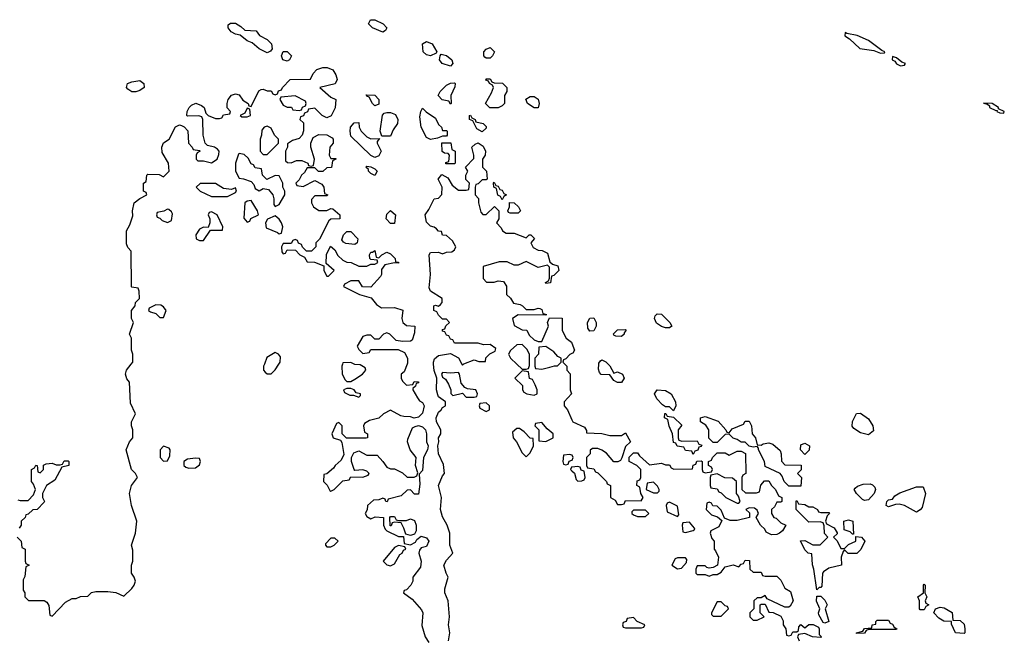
# Model space of a CAD drawing. Header units: inches. Extents: x 2701622 to 2964296, y 496201 to 720542.
# Tile 118 of 256: x 2777227 to 2782172, y 648612 to 651731. Entities that reach past the tile are written whole.
import ezdxf

# ---------------------------------------------------------------- set-up
doc = ezdxf.new("R2010")
doc.units = ezdxf.units.IN
doc.header["$MEASUREMENT"] = 0
for name, color, linetype in [('C7674', 7, 'Continuous'), ('C7675', 7, 'Continuous'), ('C7684', 7, 'Continuous'), ('C7685', 7, 'Continuous')]:
    doc.layers.add(name, color=color, linetype=linetype)

msp = doc.modelspace()

# ---------------------------------------------------------------- linework, layer by layer
at = {"layer": 'C7674', "color": 4, "elevation": 4}
for points in [[(2777214, 649130), (2777234, 649110), (2777238, 649078), (2777254, 649070), (2777254, 649010), (2777258, 648998), (2777274, 648990), (2777258, 648982), (2777252.7, 648932.7), (2777244.7, 648915.3), (2777244.7, 648864.7), (2777252, 648850), (2777252, 648830), (2777271.6, 648811.6), (2777350, 648811.3), (2777363.6, 648803.6), (2777372.7, 648787.3), (2777378, 648738), (2777390, 648734), (2777456.4, 648803.6), (2777490, 648822), (2777510, 648822), (2777532.7, 648832.7), (2777570, 648834), (2777588.4, 648851.6), (2777610, 648858), (2777670, 648858), (2777710, 648852), (2777750, 648834), (2777790, 648872), (2777802, 648890), (2777808, 648910), (2777802, 648930), (2777788, 648950), (2777788, 648990), (2777795.3, 649010), (2777794.6, 649065.4), (2777788.7, 649090), (2777808, 649150), (2777815.3, 649210), (2777788, 649290), (2777779, 649350), (2777789.3, 649390.7), (2777818, 649430), (2777808, 649450), (2777788.7, 649470), (2777762, 649570), (2777778, 649610), (2777795.3, 649630), (2777795.3, 649670), (2777788.7, 649690), (2777788.7, 649710), (2777808, 649750), (2777783.1, 649803.1), (2777778, 649910), (2777765.6, 649925.6), (2777759, 649950), (2777764, 649970), (2777787.5, 650000)], [(2778455.7, 650000), (2778452, 649990), (2778452, 649970), (2778459.6, 649959.6), (2778470, 649952), (2778490, 649952), (2778510, 649972), (2778528.7, 650000)], [(2779172.3, 650000), (2779158, 649962), (2779142, 649950), (2779142, 649930), (2779150, 649914), (2779170, 649894), (2779202, 649898), (2779208, 649912), (2779230, 649910.8), (2779230, 649906), (2779218, 649902), (2779214, 649890), (2779202, 649878), (2779202, 649870), (2779224.7, 649830), (2779235.5, 649815.5), (2779250, 649806.8), (2779257.6, 649790), (2779250, 649754), (2779230, 649733.2), (2779208, 649728), (2779190, 649735.3), (2779156.4, 649736.4), (2779140.4, 649740.4), (2779090, 649768), (2779054, 649750), (2779030, 649728), (2778983.6, 649716.4), (2778958, 649702), (2778954, 649690), (2778958, 649658), (2778974, 649650), (2778974, 649630), (2778967.3, 649627.3), (2778868, 649628), (2778846, 649650), (2778846, 649690), (2778830, 649706), (2778818, 649702), (2778794, 649650), (2778802, 649630), (2778838, 649618), (2778845.4, 649605.4), (2778854.4, 649545.6), (2778842, 649518), (2778812, 649490), (2778803.6, 649476.4), (2778770, 649448), (2778754, 649446), (2778752, 649410), (2778771.1, 649391.1), (2778784.7, 649364.7), (2778790, 649362), (2778806, 649370), (2778850, 649414), (2778882, 649418), (2778890, 649434), (2778950, 649432), (2778977.2, 649442.8), (2778982, 649450), (2778970, 649462), (2778950, 649468), (2778910, 649466), (2778906, 649470), (2778894, 649510), (2778894, 649530), (2778905.2, 649554.8), (2778930, 649564.7), (2778970, 649542.8), (2779022, 649542), (2779051.1, 649511.1), (2779070, 649482), (2779090, 649474), (2779110, 649474), (2779150, 649454), (2779172.7, 649432.7), (2779207.3, 649432.7), (2779222, 649438), (2779226, 649454), (2779215.3, 649490), (2779218, 649530), (2779188.7, 649570), (2779175.3, 649610), (2779176.4, 649623.6), (2779200.2, 649679.8), (2779212.9, 649687.1), (2779230, 649691.3), (2779250, 649684.4), (2779264.4, 649670), (2779270.4, 649650), (2779270.4, 649610), (2779278.4, 649590), (2779275.8, 649570), (2779254.9, 649530), (2779250, 649466), (2779232.7, 649447.3), (2779236.3, 649396.3), (2779230, 649346), (2779210, 649346), (2779190, 649368), (2779172.7, 649367.3), (2779142, 649338), (2779078, 649322), (2779072, 649308), (2779066, 649310), (2779062, 649322), (2779050, 649326), (2779030, 649318), (2779003.6, 649316.4), (2778974, 649290), (2778971.6, 649268.4), (2778962, 649250), (2778970, 649234), (2778990, 649222), (2779012.7, 649232.7), (2779054, 649230), (2779054, 649190), (2779062, 649170), (2779070, 649162), (2779130, 649134), (2779154, 649134), (2779158, 649098), (2779190, 649092), (2779214.6, 649105.4), (2779222, 649118), (2779244, 649136), (2779270, 649127.3), (2779281.6, 649110), (2779270, 649083.7), (2779244, 649076), (2779234.8, 649065.2), (2779230.8, 649050), (2779243, 649010), (2779239.9, 648980.1), (2779202, 648930), (2779202, 648910), (2779191.6, 648888.4), (2779170, 648866), (2779158, 648862), (2779154, 648850), (2779198, 648818), (2779245.4, 648765.4), (2779250.8, 648750), (2779246.8, 648686.8), (2779263, 648630), (2779280.9, 648600.9)], [(2778848, 650000), (2778844.7, 649990), (2778847.3, 649950), (2778861, 649921), (2778870, 649912), (2778890, 649912), (2778910, 649924.7), (2778948, 649950), (2778966, 649970), (2778962, 649982), (2778936.4, 649996.4), (2778910, 649998), (2778906, 650000)], [(2779381.3, 648610), (2779386.6, 648650), (2779379.7, 648690), (2779386, 648730), (2779378.4, 648810), (2779361.6, 648850), (2779361.3, 648870), (2779379.5, 648930), (2779368, 648950), (2779356.3, 648990), (2779370, 649015.5), (2779402.7, 649050), (2779386.6, 649090), (2779386.6, 649150), (2779374.5, 649190), (2779350, 649233.2), (2779341, 649270), (2779344.7, 649330), (2779329.8, 649390), (2779350, 649438.8), (2779361.2, 649450), (2779355.5, 649495.5), (2779329.6, 649550), (2779327.3, 649590), (2779332.7, 649610), (2779329.6, 649630), (2779342.7, 649650), (2779342.7, 649670), (2779320.5, 649710), (2779318, 649730), (2779330, 649758.8), (2779344, 649770), (2779350, 649782), (2779366, 649790), (2779366, 649810), (2779330, 649835.3), (2779326.5, 649846.5), (2779319.6, 649870), (2779321.2, 649930), (2779307.9, 649967.9), (2779305.4, 650000)], [(2779447, 650000), (2779450, 649994), (2779456, 650000)], [(2779723.1, 650000), (2779750, 649974), (2779770, 649974), (2779782, 649978), (2779787.3, 649992.7), (2779787.4, 650000)], [(2779814, 650000), (2779814, 649990), (2779818, 649978), (2779850, 649974), (2779890, 649984.7), (2779912, 649992), (2779928, 649992), (2779936, 650000)], [(2779964, 650000), (2779974, 649990), (2779974, 649970), (2779991.6, 649951.6), (2779991.1, 649871.1), (2779998, 649850), (2779962, 649810), (2779962, 649790), (2779978, 649770), (2780000, 649720.5)], [(2780000, 649542.7), (2779990, 649546), (2779958, 649542), (2779954, 649510), (2779958, 649498), (2779970, 649494), (2779982, 649498), (2779987.3, 649512.7), (2780000, 649517.3)], [(2777218, 649318), (2777230, 649314), (2777270, 649314), (2777296.4, 649343.6), (2777306, 649370), (2777296.4, 649396.4), (2777286, 649410), (2777286, 649470), (2777302, 649478), (2777307.3, 649492.7), (2777314, 649490), (2777318, 649458), (2777330, 649454), (2777346, 649470), (2777347.3, 649492.7), (2777360.4, 649499.6), (2777390, 649502), (2777410, 649494), (2777430, 649494), (2777442, 649498), (2777450, 649514), (2777470, 649514), (2777474, 649510), (2777474, 649490), (2777438, 649482), (2777403.6, 649416.4), (2777362, 649390), (2777342, 649350), (2777342, 649330), (2777352, 649310), (2777350, 649306), (2777314, 649270), (2777292.7, 649267.3), (2777270, 649246), (2777258, 649242), (2777254, 649230), (2777234, 649210), (2777234, 649190), (2777223.6, 649176.4)], [(2780000, 649482.3), (2779998, 649482), (2779994, 649470), (2780000, 649464.4)]]:
    msp.add_lwpolyline(points, dxfattribs=at)
for points in [[(2779430, 649958), (2779390, 649954), (2779350, 649958), (2779346, 649950), (2779350, 649934), (2779364.7, 649924.7), (2779379.8, 649899.8), (2779391.6, 649871.6), (2779392.7, 649852.7), (2779402, 649842), (2779450, 649854), (2779470, 649834), (2779510, 649834), (2779522, 649838), (2779526, 649850), (2779518, 649870), (2779475.3, 649875.3), (2779462, 649882), (2779444, 649904), (2779435.3, 649950)], [(2779750, 649966), (2779714, 649930), (2779752, 649892), (2779752, 649870), (2779759.6, 649859.6), (2779774, 649850), (2779810, 649844.7), (2779826, 649850), (2779826, 649870), (2779816.4, 649896.4), (2779802, 649922), (2779787.3, 649927.3), (2779782, 649962)], [(2778890, 649878), (2778870, 649878), (2778854, 649870), (2778858, 649858), (2778884.7, 649844.7), (2778903.6, 649843.6), (2778930, 649834), (2778938, 649842), (2778938, 649850), (2778916.4, 649856.4), (2778906, 649870)], [(2779570, 649806), (2779538, 649802), (2779534, 649790), (2779538, 649778), (2779570, 649762), (2779586, 649770), (2779586, 649790)], [(2779850, 649706), (2779818, 649702), (2779814, 649690), (2779834, 649670), (2779834, 649614), (2779870, 649612), (2779890, 649622), (2779906, 649630), (2779906, 649650), (2779875.3, 649675.3)], [(2779736.4, 649676.4), (2779723.6, 649676.4), (2779702, 649658), (2779704.7, 649630), (2779722, 649610), (2779750, 649554), (2779770, 649534), (2779790, 649554), (2779808, 649590), (2779806, 649626), (2779790, 649628), (2779760.4, 649660.4)], [(2777950, 649588), (2777932, 649570), (2777932, 649530), (2777950, 649512), (2777970, 649514), (2777980.4, 649539.6), (2777982, 649570), (2777978, 649578)], [(2778110, 649528), (2778070, 649522), (2778052, 649510), (2778052, 649490), (2778062, 649482), (2778076.9, 649476.9), (2778110, 649478), (2778130, 649494), (2778135.3, 649510), (2778130, 649526)], [(2779130, 649214), (2779170, 649214), (2779190, 649222), (2779210, 649214), (2779218, 649190), (2779218, 649162), (2779210, 649146), (2779190, 649138), (2779166, 649146), (2779156.4, 649176.4), (2779142, 649202), (2779110, 649206), (2779098, 649202), (2779092.7, 649187.3), (2779087.3, 649187.3), (2779086, 649230), (2779090, 649234), (2779110, 649234), (2779118, 649218)], [(2778810, 649126), (2778790, 649126), (2778763.6, 649096.4), (2778762, 649090), (2778770, 649082), (2778790, 649082), (2778806, 649090), (2778826, 649110)], [(2779130, 649088), (2779110, 649078), (2779052, 649010), (2779071.1, 648991.1), (2779090, 648986), (2779110, 648996), (2779136.5, 649043.5), (2779148, 649050), (2779155.3, 649064.7), (2779166, 649070), (2779162, 649082)]]:
    msp.add_lwpolyline(points, close=True, dxfattribs=at)
at = {"layer": 'C7675', "color": 4, "elevation": 4}
for points in [[(2779050, 651669), (2778998, 651690), (2778978, 651710), (2778988, 651730), (2779010, 651731), (2779052, 651710), (2779070.8, 651690), (2779063.6, 651676.4)], [(2778470, 651564), (2778430, 651585.2), (2778395.1, 651615.1), (2778370, 651625.2), (2778334, 651654), (2778310, 651658), (2778289, 651670), (2778273.2, 651690), (2778274.6, 651705.4), (2778286, 651714), (2778310, 651714), (2778337.5, 651697.5), (2778358, 651678), (2778414.4, 651674.4), (2778430.9, 651650.9), (2778470, 651630.8), (2778491, 651610), (2778494.8, 651585.2), (2778486.8, 651573.2)], [(2779290, 651548.7), (2779270, 651554), (2779254, 651570), (2779249.2, 651610), (2779270, 651621), (2779298, 651610), (2779322, 651570), (2779318, 651562)], [(2779570, 651538), (2779563.1, 651543.1), (2779558, 651550), (2779558, 651570), (2779570, 651582), (2779590, 651592), (2779612, 651570), (2779602, 651550), (2779590, 651538)], [(2778570, 651522), (2778548.7, 651530), (2778542, 651550), (2778550, 651571.3), (2778570.7, 651570.7), (2778591.3, 651550), (2778582, 651530)], [(2779390, 651498), (2779348.7, 651510), (2779335.3, 651530), (2779338, 651550), (2779343.1, 651556.9), (2779370, 651551.3), (2779398, 651530), (2779402, 651510)], [(2779588.4, 651288.4), (2779566, 651310), (2779596.4, 651363.6), (2779606, 651390), (2779602, 651402), (2779586, 651410), (2779582, 651422), (2779567.3, 651427.3), (2779570, 651434), (2779590, 651434), (2779598, 651418), (2779610, 651414), (2779651.6, 651411.6), (2779674, 651390), (2779674, 651370), (2779662, 651350), (2779662, 651310), (2779650, 651298), (2779630, 651288.7)], [(2777790, 651369), (2777770, 651382), (2777764, 651390), (2777768.7, 651410), (2777790, 651418.8), (2777830, 651424.7), (2777851, 651411), (2777852, 651390), (2777830, 651375.3), (2777810, 651369.2)], [(2779390, 651306), (2779382, 651322), (2779348.4, 651328.4), (2779328, 651350), (2779338, 651370), (2779370, 651402), (2779390, 651412), (2779410, 651414), (2779414, 651410), (2779412.7, 651392.7), (2779392, 651350), (2779394, 651310)], [(2778610, 651348), (2778538, 651342), (2778534, 651330), (2778550, 651302), (2778570, 651292), (2778591.6, 651291.6), (2778598, 651278), (2778630, 651274), (2778642, 651278), (2778648, 651292), (2778662, 651298), (2778666, 651310), (2778662, 651322)], [(2779010, 651298), (2778998, 651310), (2778982, 651342), (2778970, 651346), (2778967.3, 651352.7), (2779010, 651352), (2779031.3, 651330), (2779030, 651306)], [(2779810, 651288.7), (2779778, 651310), (2779768.9, 651331.1), (2779790, 651344.7), (2779810, 651344.7), (2779830, 651331.3), (2779836, 651310), (2779830, 651288.7)], [(2778370, 651286), (2778358, 651262), (2778334, 651250), (2778342, 651242), (2778370, 651242), (2778386, 651250), (2778382, 651282)], [(2779350, 651174), (2779370, 651174), (2779374, 651170), (2779374, 651150), (2779370, 651146), (2779350, 651146), (2779324.7, 651135.3), (2779290, 651128.7), (2779270, 651139), (2779243.1, 651190), (2779236.6, 651243.4), (2779240.9, 651270), (2779250, 651286), (2779268, 651268), (2779315.9, 651235.9), (2779330, 651204.7), (2779344.7, 651190)], [(2779046, 651146), (2779038, 651170), (2779048.4, 651251.6), (2779058, 651262), (2779070, 651264.7), (2779090, 651264.7), (2779114, 651254), (2779126, 651230), (2779124.7, 651210), (2779102, 651178), (2779090, 651146)], [(2779550, 651168), (2779523.1, 651183.1), (2779502, 651222), (2779486, 651230), (2779486, 651250), (2779491.6, 651251.6), (2779498, 651238), (2779514, 651230), (2779518, 651218), (2779554, 651210), (2779570, 651194), (2779570, 651186)], [(2778470, 651195.3), (2778454, 651190), (2778443.6, 651176.4), (2778442, 651150), (2778434, 651130), (2778434, 651070), (2778450, 651054), (2778470, 651054), (2778526, 651110), (2778526, 651130), (2778506, 651150), (2778490, 651186)], [(2778990, 651132), (2779034, 651134), (2779022, 651118), (2779022, 651110), (2779042, 651070), (2779030, 651046), (2779010, 651038), (2778990, 651048), (2778890, 651146), (2778886, 651170), (2778888.4, 651191.6), (2778907.3, 651212.7), (2778930, 651214), (2778932, 651190), (2778942, 651170), (2778970, 651142)], [(2779410, 651006), (2779367.3, 651007.3), (2779367.3, 651012.7), (2779382, 651018), (2779386, 651050), (2779378, 651058), (2779360.4, 651060.4), (2779348.4, 651068.4), (2779347.3, 651112.7), (2779391.6, 651111.6), (2779398, 651078), (2779414, 651070), (2779414, 651010)], [(2778330, 651058), (2778325.4, 651054.6), (2778311.3, 651010), (2778311.3, 650970), (2778330, 650934), (2778351.6, 650931.6), (2778390, 650918), (2778402.8, 650902.8), (2778410, 650882), (2778430, 650871.3), (2778450, 650882.8), (2778476.8, 650876.8), (2778498.8, 650850), (2778504, 650830), (2778502.8, 650802.8), (2778510, 650792), (2778530, 650802), (2778558, 650850), (2778558, 650870), (2778548.9, 650888.9), (2778548, 650910), (2778530, 650946), (2778510, 650948), (2778468.4, 650928.4), (2778446, 650950), (2778442, 650982), (2778410, 650986), (2778402, 651002), (2778390, 651006), (2778374.6, 651034.6), (2778353.6, 651053.6)], [(2779010, 650948.7), (2778990, 650958), (2778978, 650970), (2778978, 650978), (2778966, 650990), (2778970, 650994), (2778990, 650992), (2779010, 650982), (2779022, 650970)], [(2778210, 650908), (2778132.7, 650907.3), (2778114, 650890), (2778134, 650870), (2778190, 650842), (2778270, 650842), (2778310, 650862), (2778315.3, 650870), (2778310, 650886), (2778290, 650878), (2778250, 650882)], [(2779650, 650826), (2779642, 650842), (2779628.4, 650848.4), (2779622, 650882), (2779608, 650890), (2779606, 650910), (2779610, 650914), (2779618, 650898), (2779630, 650894), (2779638, 650878), (2779650, 650874), (2779658, 650858), (2779672, 650850), (2779658, 650842)], [(2778390, 650822), (2778370, 650819), (2778358, 650810), (2778352.7, 650732.7), (2778370, 650714), (2778382, 650718), (2778388.4, 650731.6), (2778426, 650750), (2778422, 650770)], [(2779690, 650758), (2779682, 650762), (2779678, 650770), (2779686, 650790), (2779687.3, 650812.7), (2779710.9, 650810.9), (2779732, 650790), (2779742, 650770), (2779730, 650758)], [(2777970, 650778), (2777951.6, 650768.4), (2777918, 650762), (2777914, 650750), (2777918, 650738), (2777930, 650734), (2777942, 650722), (2777970, 650712), (2777990, 650722), (2777994.6, 650754.6), (2777990, 650766), (2777976.4, 650776.4)], [(2778190, 650766), (2778178, 650762), (2778174, 650750), (2778182, 650730), (2778182, 650710), (2778174, 650686), (2778150, 650688), (2778130, 650678), (2778112, 650650), (2778114, 650630), (2778130, 650622), (2778150, 650622), (2778186, 650674), (2778246, 650674), (2778248, 650690), (2778218, 650750)], [(2778510, 650746), (2778471.6, 650728.4), (2778462, 650710), (2778464.7, 650684.7), (2778522, 650662), (2778530, 650654), (2778542, 650658), (2778548, 650690), (2778542, 650710), (2778530, 650728)], [(2779090, 650706), (2779068, 650730), (2779070, 650754), (2779090, 650772), (2779114, 650750), (2779110, 650706)], [(2778910, 650602), (2778865.6, 650605.6), (2778853.2, 650613.2), (2778845.2, 650625.2), (2778854, 650650), (2778870, 650666), (2778890, 650666), (2778924.7, 650630), (2778922, 650610)], [(2777910, 650298), (2777878, 650282), (2777874, 650270), (2777883.6, 650263.6), (2777910, 650254), (2777930, 650234), (2777950, 650234), (2777962, 650270), (2777950, 650288), (2777936.4, 650296.4)]]:
    msp.add_lwpolyline(points, close=True, dxfattribs=at)
for points in [[(2777787.5, 650000), (2777795.3, 650010), (2777795.3, 650050), (2777788, 650070), (2777788, 650130), (2777778, 650150), (2777798, 650210), (2777789.1, 650229.1), (2777788.7, 650270), (2777807.3, 650292.7), (2777808, 650310), (2777828, 650330), (2777827.3, 650367.3), (2777822, 650382), (2777790, 650386), (2777788.9, 650388.9), (2777787.3, 650567.3), (2777770, 650586), (2777764, 650604), (2777764, 650670), (2777780.2, 650699.8), (2777795.3, 650744.7), (2777793.2, 650770), (2777801.2, 650810), (2777830, 650832), (2777866, 650850), (2777862, 650862), (2777848.4, 650868.4), (2777848, 650910), (2777862, 650918), (2777866, 650950), (2777870, 650954), (2777927.3, 650952.7), (2777950, 650942), (2777978, 650970), (2777974, 651010), (2777942.7, 651062.7), (2777941.2, 651090), (2777950, 651112), (2777978, 651130), (2778010, 651192), (2778030, 651202), (2778039.6, 651199.6), (2778052.7, 651192.7), (2778071.6, 651171.6), (2778074, 651110), (2778094, 651090), (2778098, 651078), (2778130, 651074), (2778134, 651070), (2778118, 651062), (2778114, 651050), (2778114, 651030), (2778122, 651022), (2778150, 651022), (2778190, 651012), (2778218, 651030), (2778227.3, 651052.7), (2778228, 651070), (2778220.4, 651080.4), (2778206, 651090), (2778170, 651098), (2778158, 651110), (2778148, 651150), (2778146, 651230), (2778142, 651242), (2778127.3, 651247.3), (2778070, 651246), (2778066, 651250), (2778068, 651270), (2778078, 651290), (2778090, 651302), (2778111, 651311), (2778139.6, 651299.6), (2778154, 651290), (2778162, 651262), (2778174, 651250), (2778210, 651234), (2778230, 651234), (2778242, 651238), (2778250, 651252), (2778282, 651258), (2778286, 651270), (2778268.7, 651288.7), (2778268.7, 651310), (2778274, 651330), (2778290, 651351.3), (2778310, 651358), (2778330, 651354), (2778347.1, 651327.1), (2778374, 651310), (2778378, 651298), (2778390, 651294), (2778427.3, 651372.7), (2778440.4, 651379.6), (2778450, 651382), (2778470, 651374), (2778490, 651374), (2778498, 651358), (2778510, 651354), (2778522, 651358), (2778527.3, 651372.7), (2778542, 651378), (2778546, 651390), (2778586, 651430), (2778687.3, 651432.7), (2778700.2, 651459.8), (2778719, 651481), (2778748.9, 651491.1), (2778771.1, 651491.1), (2778799.1, 651479.1), (2778814.4, 651454.4), (2778821, 651430), (2778811, 651409), (2778734, 651390), (2778790, 651342), (2778814, 651330), (2778811.6, 651288.4), (2778791.6, 651248.4), (2778770, 651238), (2778746, 651250), (2778710, 651286), (2778678, 651282), (2778672.7, 651267.3), (2778658, 651262), (2778652.7, 651247.3), (2778638, 651242), (2778634, 651230), (2778652, 651212), (2778651.6, 651171.6), (2778646, 651150), (2778630, 651134), (2778596.9, 651123.1), (2778572.7, 651107.3), (2778572, 651090), (2778562, 651070), (2778562, 651022), (2778572.7, 651012.7), (2778590, 651012), (2778616.4, 651023.6), (2778643.6, 651023.6), (2778674, 651010), (2778678, 650998), (2778690, 650994), (2778702, 650998), (2778708, 651030), (2778688.7, 651090), (2778688.9, 651111.1), (2778701.2, 651138.8), (2778730, 651154), (2778770, 651152), (2778796.9, 651136.9), (2778802, 651130), (2778802, 651110), (2778784.7, 651090), (2778782, 651050), (2778790, 651034), (2778814, 651034), (2778814, 651030), (2778798, 651022), (2778792.7, 650987.3), (2778770, 650986), (2778750, 650968), (2778728.4, 650968.4), (2778710, 650986), (2778670, 650986), (2778656.9, 650963.1), (2778642, 650950), (2778630, 650926), (2778614, 650910), (2778618, 650898), (2778650, 650892), (2778710, 650922), (2778743.6, 650903.6), (2778754, 650890), (2778758, 650858), (2778774, 650850), (2778770, 650846), (2778710, 650846), (2778692.7, 650827.3), (2778692, 650810), (2778702, 650790), (2778730, 650772), (2778770, 650772), (2778790, 650782), (2778799.6, 650779.6), (2778834, 650750), (2778834, 650730), (2778790, 650728.7), (2778779.8, 650720.2), (2778732.7, 650627.3), (2778714, 650610), (2778714, 650590), (2778692.7, 650567.3), (2778667.3, 650567.3), (2778647.3, 650587.3), (2778642, 650602), (2778627.3, 650607.3), (2778622, 650622), (2778610, 650626), (2778598, 650622), (2778590, 650606), (2778550, 650606), (2778542, 650590), (2778543.6, 650563.6), (2778550, 650554), (2778562, 650558), (2778570, 650574), (2778612.7, 650572.7), (2778634, 650550), (2778658, 650538), (2778670, 650514), (2778707.3, 650512.7), (2778754, 650494), (2778754, 650470), (2778770, 650442), (2778778, 650442), (2778806, 650470), (2778766, 650506), (2778768.4, 650551.6), (2778788, 650592), (2778810, 650574), (2778825.4, 650545.4), (2778850, 650522), (2778870, 650512), (2778891.1, 650511.1), (2778930, 650492), (2778970, 650492), (2778990, 650502), (2779010, 650502), (2779026, 650510), (2779022, 650522), (2778990, 650526), (2778986, 650530), (2778984, 650550), (2778990, 650562), (2778998, 650562), (2779010, 650571), (2779018, 650538), (2779030, 650534), (2779046, 650550), (2779070, 650562), (2779090, 650554), (2779112, 650530), (2779114, 650514), (2779130, 650512), (2779130, 650508), (2779110, 650508.7), (2779061, 650499), (2779044.7, 650475.3), (2779044.7, 650450), (2779039.8, 650440.2), (2778990, 650386), (2778948.7, 650388.7), (2778930, 650418), (2778890, 650418), (2778858, 650402), (2778854, 650390), (2778934, 650350), (2778992.7, 650332.7), (2779019.6, 650299.6), (2779043.6, 650283.6), (2779110, 650284.7), (2779151, 650271), (2779146, 650230), (2779151, 650210), (2779170, 650194.8), (2779210.7, 650190), (2779210, 650158), (2779198.8, 650121.2), (2779190, 650115.3), (2779150, 650113.2), (2779118, 650118), (2779086, 650150), (2779070, 650158), (2779054, 650150), (2779030, 650126), (2779010, 650126), (2778990, 650146), (2778970, 650146), (2778950, 650138), (2778922, 650090), (2778930, 650074), (2778950, 650054), (2778982, 650058), (2778990, 650074), (2779127.3, 650072.7), (2779158.8, 650058.8), (2779174.8, 650030), (2779174.4, 650005.6), (2779172.3, 650000)], [(2779456, 650000), (2779458, 650002), (2779510, 650022), (2779532.7, 650012.7), (2779566, 650014), (2779568.7, 650031.3), (2779588.7, 650051.3), (2779614.6, 650065.4), (2779618, 650078), (2779590, 650098), (2779556.4, 650096.4), (2779530, 650106), (2779410, 650106), (2779402, 650122), (2779390, 650126), (2779382, 650142), (2779370, 650146), (2779362, 650162), (2779350, 650166), (2779350, 650174), (2779362, 650178), (2779367.3, 650192.7), (2779386, 650210), (2779370, 650226), (2779350, 650226), (2779330, 650246), (2779322, 650262), (2779306.6, 650270), (2779307.5, 650292.5), (2779316, 650296), (2779330, 650292), (2779340.4, 650299.6), (2779348, 650310), (2779348, 650330), (2779290, 650366.6), (2779283.5, 650383.5), (2779289.6, 650450), (2779283.7, 650550), (2779290, 650561), (2779330, 650562), (2779350, 650554), (2779370, 650562), (2779396.4, 650563.6), (2779410, 650574), (2779418, 650590), (2779400.4, 650620.4), (2779370, 650646), (2779350, 650648), (2779346, 650666), (2779330, 650668), (2779320.4, 650680.4), (2779309, 650689), (2779290, 650694), (2779270, 650714), (2779263.6, 650750), (2779282.4, 650777.6), (2779308.7, 650831.3), (2779330, 650834), (2779347.3, 650852.7), (2779348, 650890), (2779328.7, 650930), (2779347.3, 650952.7), (2779376.9, 650936.9), (2779399.6, 650899.6), (2779430, 650874), (2779470, 650874), (2779482, 650878), (2779486, 650910), (2779468, 650928), (2779468, 650950), (2779478, 650970), (2779466, 650990), (2779507.3, 651032.7), (2779508, 651050), (2779498, 651090), (2779514.6, 651105.4), (2779530, 651112), (2779554.8, 651094.8), (2779566, 651070), (2779564.7, 651050), (2779552, 651030), (2779552, 650990), (2779572, 650970), (2779574, 650930), (2779570, 650926), (2779550, 650926), (2779530, 650906), (2779518, 650902), (2779514, 650890), (2779514, 650850), (2779531.6, 650831.6), (2779531.3, 650810), (2779543.6, 650763.6), (2779552.7, 650752.7), (2779570, 650752), (2779612, 650792), (2779634, 650770), (2779634, 650730), (2779622, 650710), (2779645.4, 650685.4), (2779652, 650670), (2779670, 650658), (2779710, 650658), (2779770, 650634), (2779786, 650650), (2779794, 650650), (2779812, 650632), (2779794, 650610), (2779805.4, 650585.4), (2779830, 650572), (2779851.6, 650571.6), (2779878, 650558), (2779890, 650514), (2779902, 650502), (2779930, 650494), (2779934, 650470), (2779910, 650446), (2779898, 650442), (2779892, 650408), (2779870, 650406), (2779868, 650410), (2779882, 650418), (2779887.3, 650432.7), (2779887.3, 650487.3), (2779878, 650498), (2779830, 650485.2), (2779770, 650515.3), (2779730, 650498), (2779710, 650498), (2779674.6, 650514.6), (2779634.6, 650514.6), (2779554, 650490), (2779554, 650430), (2779572, 650412), (2779610, 650411.3), (2779630, 650418), (2779656, 650416), (2779671.1, 650391.1), (2779672, 650350), (2779691.1, 650331.1), (2779706.4, 650306.4), (2779739.6, 650299.6), (2779752.7, 650292.7), (2779770, 650274), (2779810, 650274), (2779830, 650282), (2779839.6, 650279.6), (2779850, 650274), (2779854, 650254), (2779872, 650250), (2779870, 650246), (2779730, 650248), (2779702, 650230), (2779710, 650194), (2779750, 650172), (2779774, 650170), (2779785.4, 650145.4), (2779810, 650122), (2779830, 650114), (2779850, 650114), (2779882, 650190), (2779878, 650210), (2779887.3, 650232.7), (2779951.3, 650231.3), (2779951.6, 650168.4), (2779971, 650130), (2779998, 650110), (2780000, 650105)], [(2779787.4, 650000), (2779788, 650050), (2779774.6, 650074.6), (2779750, 650098), (2779723.6, 650096.4), (2779691.6, 650068.4), (2779682, 650050), (2779692, 650030), (2779723.1, 650000)], [(2778528.7, 650000), (2778535.3, 650010), (2778536.4, 650036.4), (2778526, 650050), (2778510, 650058), (2778467.5, 650032.5), (2778455.7, 650000)], [(2779305.4, 650000), (2779304.7, 650010), (2779310, 650026), (2779330, 650044), (2779390, 650054), (2779431.1, 650031.1), (2779447, 650000)], [(2779936, 650000), (2779946, 650010), (2779946, 650030), (2779930, 650038), (2779910, 650062), (2779870, 650088), (2779834, 650086), (2779832, 650050), (2779814, 650030), (2779814, 650000)], [(2780000, 650053), (2779990, 650048), (2779970, 650026), (2779958, 650022), (2779954, 650010), (2779964, 650000)], [(2778906, 650000), (2778890, 650008), (2778850, 650006), (2778848, 650000)]]:
    msp.add_lwpolyline(points, dxfattribs=at)
at = {"layer": 'C7684', "color": 4, "elevation": 4}
for points in [[(2780182, 650000), (2780190.9, 649990.9), (2780210, 649954), (2780230, 649962), (2780254, 649950), (2780262, 649930), (2780250, 649908), (2780230, 649908), (2780210, 649918), (2780190, 649946), (2780147.3, 649947.3), (2780138, 649958), (2780134.6, 649974.6), (2780135.2, 650000)], [(2780000, 649720.5), (2780004.7, 649710), (2780063.6, 649683.6), (2780074, 649666), (2780074, 649654), (2780150, 649652), (2780190, 649642), (2780250, 649642), (2780270, 649654), (2780294, 649610), (2780270, 649586), (2780251.6, 649528.4), (2780243.6, 649516.4), (2780231.3, 649508.7), (2780210, 649508.7), (2780173.2, 649553.2), (2780150, 649568), (2780130, 649575.3), (2780103.6, 649576.4), (2780092.7, 649567.3), (2780091.6, 649548.4), (2780074, 649530), (2780074, 649490), (2780078, 649478), (2780110, 649474), (2780118, 649458), (2780130, 649454), (2780174, 649410), (2780178, 649398), (2780194, 649390), (2780194, 649330), (2780216.9, 649316.9), (2780230, 649294), (2780250, 649294), (2780262, 649298), (2780270, 649314), (2780347.3, 649312.7), (2780358, 649330), (2780346, 649350), (2780342, 649382), (2780326, 649390), (2780327.3, 649412.7), (2780342, 649418), (2780346, 649430), (2780346, 649470), (2780326, 649490), (2780288, 649510), (2780288.4, 649531.6), (2780310, 649554), (2780330, 649554), (2780339.6, 649539.6), (2780390, 649494), (2780450, 649502), (2780470, 649494), (2780490, 649494), (2780498, 649478), (2780512.7, 649472.7), (2780606, 649474), (2780608.4, 649491.6), (2780622, 649498), (2780627.3, 649512.7), (2780650, 649514), (2780654, 649510), (2780654, 649470), (2780658, 649458), (2780670, 649454), (2780702, 649458), (2780706, 649470), (2780702, 649482), (2780686, 649490), (2780686, 649510), (2780702, 649518), (2780706, 649530), (2780730, 649554), (2780770, 649554), (2780790, 649542), (2780830, 649562), (2780850, 649562), (2780871.3, 649551.3), (2780874, 649450), (2780858, 649442), (2780854, 649430), (2780854, 649370), (2780872.7, 649352.7), (2780927.3, 649352.7), (2780942, 649358), (2780948.4, 649391.6), (2780967.3, 649412.7), (2780990, 649414), (2781002, 649390), (2781022, 649370), (2781038, 649338), (2781054, 649330), (2781054, 649310), (2781050, 649306), (2781030, 649306), (2781016.9, 649283.1), (2781002, 649270), (2781002, 649250), (2781014, 649230), (2781026, 649226), (2781050, 649202), (2781074, 649190), (2781058, 649162), (2781042, 649150), (2781030, 649144), (2781002, 649142), (2780975.3, 649155.3), (2780968.7, 649170), (2780948, 649190), (2780926, 649230), (2780938, 649250), (2780930, 649266), (2780916.4, 649276.4), (2780890, 649278), (2780874, 649270), (2780892, 649252), (2780891.6, 649228.4), (2780830, 649214), (2780794.6, 649214.6), (2780766, 649226), (2780750, 649266), (2780730, 649286), (2780708, 649288), (2780702, 649302), (2780690, 649306), (2780678, 649302), (2780674, 649270), (2780702, 649242), (2780732, 649232), (2780754, 649214), (2780738, 649182), (2780698, 649162), (2780694, 649150), (2780703.6, 649123.6), (2780714, 649110), (2780714, 649070), (2780722, 649062), (2780736, 649030), (2780732, 648990), (2780710, 648978), (2780690, 648975.3), (2780678, 648978), (2780670, 648986), (2780630, 648986), (2780622, 648970), (2780622, 648950), (2780630, 648942), (2780670, 648942), (2780690, 648934), (2780710, 648942), (2780730, 648942), (2780750, 648954), (2780770, 648982), (2780810, 648991.3), (2780838, 648982), (2780850, 648994), (2780862, 648998), (2780870, 649014), (2780892.7, 649012.7), (2780894, 648970), (2780910, 648954), (2780950, 648954), (2780958, 648938), (2780970, 648934), (2781030, 648934), (2781050, 648914), (2781070, 648874), (2781098, 648858), (2781111, 648810), (2781096.9, 648783.1), (2781090, 648778), (2781070, 648778), (2780980.2, 648820.2), (2780970, 648838), (2780950, 648826), (2780930, 648826), (2780914, 648810), (2780914, 648770), (2780894, 648750), (2780894, 648730), (2780910, 648714), (2780930, 648714), (2780966, 648730), (2780946, 648750), (2780946, 648790), (2780950, 648794), (2780970, 648794), (2780990, 648754), (2781011.6, 648751.6), (2781050, 648734), (2781062, 648710), (2781062, 648690), (2781074, 648670), (2781078, 648638), (2781090, 648634), (2781102, 648638), (2781110, 648654), (2781130, 648654), (2781138, 648662), (2781140.4, 648679.6), (2781150, 648692), (2781170, 648674), (2781190, 648692), (2781212, 648692), (2781238, 648678), (2781242, 648670), (2781242, 648642), (2781254, 648630), (2781250, 648626), (2781208.9, 648628.9), (2781170, 648646), (2781138, 648642), (2781134, 648630), (2781142, 648610)], [(2780000, 649517.3), (2780002, 649518), (2780006, 649530), (2780002, 649542), (2780000, 649542.7)], [(2780000, 649464.4), (2780012.7, 649452.7), (2780021, 649421), (2780030, 649412), (2780050, 649414), (2780062, 649418), (2780066, 649430), (2780062, 649462), (2780047.3, 649467.3), (2780042, 649482), (2780030, 649486), (2780000, 649482.3)]]:
    msp.add_lwpolyline(points, dxfattribs=at)
for points in [[(2780510, 649766), (2780490, 649786), (2780470, 649786), (2780454.6, 649794.6), (2780426, 649826), (2780415.3, 649850), (2780428, 649870), (2780470, 649867.3), (2780498, 649850), (2780521, 649810), (2780522, 649790)], [(2780552.7, 649612.7), (2780630, 649614), (2780638, 649598), (2780652, 649592), (2780650, 649586), (2780638, 649582), (2780632.7, 649567.3), (2780618, 649562), (2780610, 649546), (2780602, 649562), (2780570, 649566), (2780562, 649582), (2780528.4, 649588.4), (2780522, 649602), (2780510, 649606), (2780506, 649650), (2780488.4, 649688.4), (2780482, 649722), (2780466, 649730), (2780467.3, 649752.7), (2780472.7, 649752.7), (2780478, 649738), (2780510, 649734), (2780552.7, 649692.7), (2780534, 649670), (2780534, 649630), (2780538, 649618)], [(2781490, 649644), (2781450, 649654), (2781416.4, 649676.4), (2781408.4, 649688.4), (2781408.9, 649711.1), (2781430, 649752), (2781450, 649754), (2781490, 649724.7), (2781510.8, 649690), (2781515.3, 649664.7)], [(2780790, 649654), (2780804.7, 649675.3), (2780862, 649698), (2780870, 649714), (2780890, 649714), (2780902, 649690), (2780904.7, 649650), (2780922, 649630), (2780930, 649594), (2780950, 649592), (2780961.2, 649598.8), (2780990, 649604.7), (2781010, 649598), (2781045.4, 649565.4), (2781051.6, 649548.4), (2781052.7, 649512.7), (2781070, 649494), (2781152, 649492), (2781151.6, 649468.4), (2781134, 649450), (2781154, 649430), (2781150, 649386), (2781090, 649386), (2781066, 649410), (2781056.4, 649436.4), (2781046, 649450), (2780970, 649486), (2780968, 649510), (2780938, 649570), (2780938, 649578), (2780930, 649586), (2780910, 649582), (2780890, 649588), (2780870, 649608), (2780850, 649608), (2780830, 649622), (2780810, 649628), (2780790, 649648), (2780770, 649646), (2780730, 649606), (2780710, 649606), (2780687.3, 649627.3), (2780688, 649670), (2780673.6, 649693.6), (2780646, 649710), (2780646, 649730), (2780670, 649736), (2780734, 649714), (2780774, 649670), (2780778, 649658)], [(2781170, 649546), (2781148, 649570), (2781150, 649594), (2781170, 649602), (2781194, 649590), (2781191.6, 649568.4)], [(2780730, 649448), (2780698, 649442), (2780694, 649430), (2780694, 649390), (2780698, 649378), (2780730, 649374), (2780738, 649358), (2780750, 649354), (2780774, 649330), (2780830, 649302), (2780838, 649302), (2780846, 649310), (2780836.4, 649336.4), (2780826, 649350), (2780826, 649410), (2780807.3, 649427.3), (2780768.4, 649428.4)], [(2780410, 649406), (2780378, 649402), (2780374, 649370), (2780410, 649354), (2780430, 649354), (2780438, 649362), (2780438, 649370), (2780430, 649386)], [(2781470, 649314.5), (2781460.1, 649320.1), (2781429, 649350), (2781418, 649370), (2781423.1, 649376.9), (2781434, 649386), (2781463.1, 649396.9), (2781498, 649398), (2781510, 649394), (2781522, 649382), (2781524.7, 649370), (2781518.8, 649350), (2781490, 649318)], [(2781730, 649255.3), (2781670, 649289.6), (2781644, 649296), (2781624.7, 649295.3), (2781590, 649282.7), (2781579, 649290), (2781582, 649310), (2781590, 649318), (2781610, 649322), (2781622.7, 649337.3), (2781646.3, 649353.7), (2781730, 649382.8), (2781763.6, 649383.6), (2781776, 649350), (2781759.8, 649280.2), (2781750, 649268)], [(2780490, 649306), (2780478, 649302), (2780474, 649290), (2780478, 649258), (2780530, 649234), (2780538, 649242), (2780530, 649286)], [(2781190, 649282), (2781210, 649282), (2781234, 649270), (2781238, 649258), (2781250, 649254), (2781290, 649254), (2781294, 649250), (2781282, 649238), (2781274, 649210), (2781278, 649198), (2781318, 649178), (2781332.7, 649152.7), (2781332.7, 649147.3), (2781314, 649130), (2781332.7, 649112.7), (2781350, 649074), (2781370, 649074), (2781390, 649094), (2781426, 649110), (2781426, 649134), (2781454, 649130), (2781472, 649110), (2781451.6, 649068.4), (2781431.6, 649048.4), (2781388.4, 649048.4), (2781370, 649066), (2781362, 649058), (2781352, 649030), (2781354, 648990), (2781290, 648975.3), (2781263.5, 648956.5), (2781258, 648950), (2781256, 648884), (2781250, 648878), (2781242, 648878), (2781230, 648866), (2781215.3, 648970), (2781208.4, 648991.6), (2781206, 649046), (2781186, 649050), (2781170, 649066), (2781148, 649112), (2781170, 649114), (2781210, 649092), (2781247.3, 649092.7), (2781286, 649130), (2781268.4, 649148.4), (2781267.3, 649187.3), (2781262, 649202), (2781247.3, 649207.3), (2781190, 649206), (2781126, 649270), (2781126, 649310), (2781130, 649314), (2781138, 649298), (2781170, 649294)], [(2780370, 649266), (2780310, 649266), (2780302, 649258), (2780302, 649250), (2780310, 649242), (2780330, 649234), (2780370, 649234), (2780386, 649250)], [(2780590, 649206), (2780558, 649202), (2780554, 649190), (2780558, 649158), (2780570, 649154), (2780610, 649164.7), (2780618, 649170), (2780616.4, 649176.4)], [(2781410, 649146), (2781398, 649158), (2781367.3, 649167.3), (2781366, 649210), (2781390, 649218), (2781411, 649211), (2781414, 649146)], [(2780570, 649026), (2780530, 649026), (2780518, 649022), (2780502, 648990), (2780530, 648972), (2780550, 648974), (2780576.4, 649003.6), (2780578, 649018)], [(2781750, 648766), (2781746, 648770), (2781746, 648810), (2781738, 648830), (2781766, 648850), (2781766, 648890), (2781770, 648894), (2781774, 648890), (2781772, 648850), (2781782, 648830), (2781774, 648810), (2781778, 648798), (2781792, 648790), (2781778, 648782), (2781770, 648766)], [(2780750, 648806), (2780730, 648806), (2780702, 648750), (2780702, 648742), (2780710, 648734), (2780750, 648734), (2780786, 648770), (2780782, 648782), (2780770, 648786)], [(2781270, 648698), (2781262, 648702), (2781240.4, 648740.4), (2781238, 648750), (2781246, 648770), (2781229.2, 648809.2), (2781230, 648834), (2781250, 648834), (2781270, 648814), (2781282, 648790), (2781272, 648770), (2781290, 648706)], [(2781970, 648646), (2781926, 648650), (2781906, 648694), (2781906, 648706), (2781868.9, 648708.9), (2781843.1, 648723.1), (2781818, 648750), (2781826, 648770), (2781850, 648778), (2781870, 648776), (2781910, 648752), (2781914, 648714), (2781950, 648712), (2781970, 648694), (2781974, 648670), (2781974, 648650)], [(2780310, 648726), (2780278, 648722), (2780272.7, 648707.3), (2780258, 648702), (2780254, 648690), (2780258, 648678), (2780270, 648674), (2780350, 648674), (2780362, 648678), (2780366, 648690), (2780327.3, 648707.3)], [(2781430, 648646), (2781428.7, 648650), (2781462, 648658), (2781470, 648672), (2781506, 648674), (2781508, 648690), (2781526, 648694), (2781526, 648706), (2781532.7, 648712.7), (2781590, 648714), (2781598, 648698), (2781610, 648694), (2781618, 648678), (2781632, 648670), (2781630, 648666), (2781490, 648666), (2781478, 648662), (2781470, 648648)]]:
    msp.add_lwpolyline(points, close=True, dxfattribs=at)
at = {"layer": 'C7685', "color": 4}
for points, elevation in [([(2781372.7, 651667.3), (2781370.7, 651650), (2781395.1, 651635.1), (2781446.9, 651586.9), (2781516.2, 651576.2), (2781550, 651562), (2781570, 651564.7), (2781571.6, 651570), (2781556.6, 651576.6), (2781490, 651626.6), (2781432.2, 651652.2), (2781381.5, 651661.5)], 8), ([(2781610, 651546), (2781608, 651530), (2781622, 651522), (2781630, 651508.4), (2781650, 651499.3), (2781670, 651502.8), (2781676, 651510), (2781657.7, 651517.7), (2781630, 651539.5)], 8), ([(2782068, 651312), (2782087, 651307), (2782097.5, 651297.5), (2782097.1, 651290), (2782130, 651274), (2782135.3, 651275.3), (2782134.8, 651270), (2782150, 651262.4), (2782170, 651262), (2782171.8, 651270), (2782142.5, 651282.5), (2782142, 651290), (2782110, 651309.3)], 8), ([(2780470, 650182), (2780450, 650188.7), (2780425.6, 650205.6), (2780415.3, 650230), (2780418, 650242), (2780428, 650252), (2780450.8, 650250.8), (2780492, 650210), (2780502, 650190), (2780490, 650182)], 4), ([(2780090, 650166), (2780080.4, 650180.4), (2780078, 650210), (2780090, 650231.3), (2780110, 650232), (2780122, 650210), (2780122, 650190), (2780110, 650168)], 4), ([(2780250, 650138), (2780220.4, 650140.4), (2780210, 650146), (2780208.4, 650151.6), (2780228.4, 650171.6), (2780270, 650174), (2780272, 650170), (2780262, 650158), (2780262, 650150)], 4)]:
    msp.add_lwpolyline(points, close=True, dxfattribs=dict(at, elevation=elevation))
at = {"layer": 'C7685', "color": 4, "elevation": 4}
for points in [[(2780000, 650105), (2780014, 650070), (2780004.7, 650055.3), (2780000, 650053)], [(2780135.2, 650000), (2780135.3, 650004.7), (2780143.1, 650016.9), (2780150, 650022), (2780171.1, 650011.1), (2780182, 650000)]]:
    msp.add_lwpolyline(points, dxfattribs=at)

doc.saveas('drawing.dxf')
